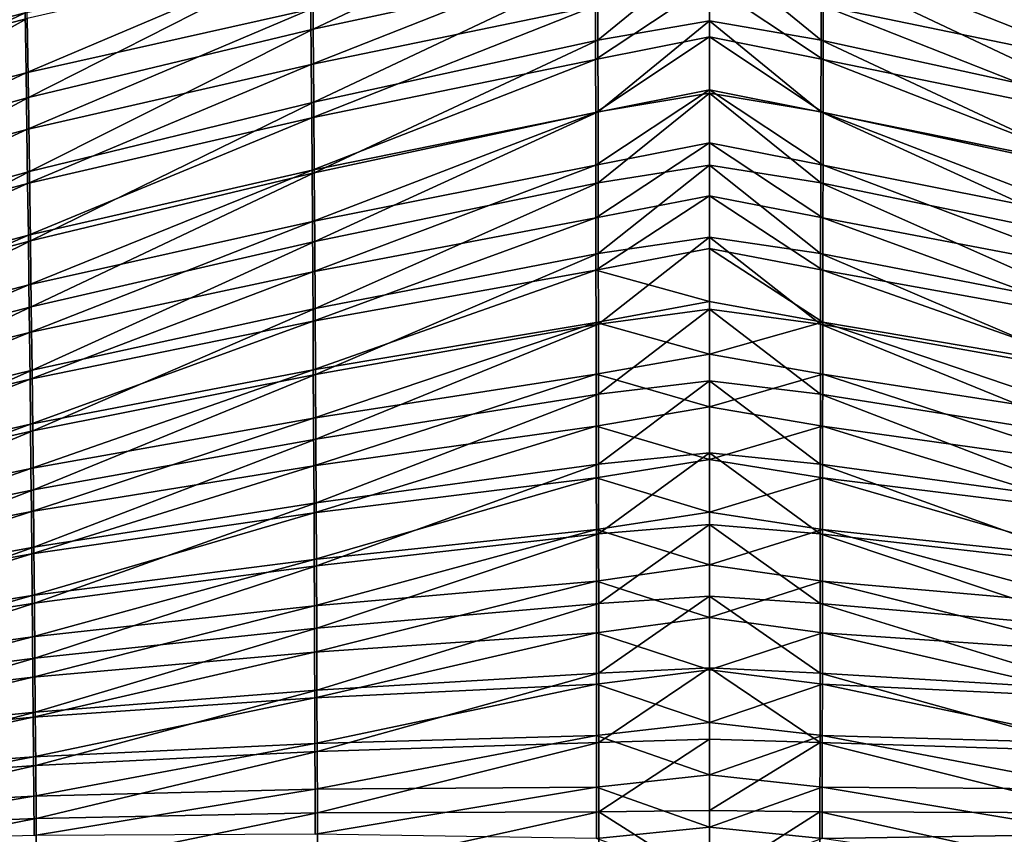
# Model space of a CAD drawing. Header units: millimetres. Extents: x -350 to 350, y 0 to 877.
# Tile 48 of 63: x -107 to 46, y 672 to 799. Entities that reach past the tile are written whole.
import ezdxf

# ---------------------------------------------------------------- set-up
doc = ezdxf.new("R2010")
doc.units = ezdxf.units.MM
doc.header["$LTSCALE"] = 41.718519
for name, color, linetype in [('10', 7, 'CONTINUOUS'), ('12', 7, 'CONTINUOUS'), ('6', 7, 'CONTINUOUS'), ('8', 7, 'CONTINUOUS')]:
    doc.layers.add(name, color=color, linetype=linetype)

msp = doc.modelspace()

# ---------------------------------------------------------------- linework, layer by layer
at = {"layer": '10', "linetype": 'Continuous'}
for points in [[(-150.71, 788.34, -567.83), (-150.94, 798.92, -572.91), (-106.53, 809.55, -584.64), (-150.71, 788.34, -567.83)], [(-106.38, 799.65, -579.87), (-150.71, 788.34, -567.83), (-106.53, 809.55, -584.64), (-106.38, 799.65, -579.87)], [(-106.24, 790.33, -575.49), (-106.38, 799.65, -579.87), (-62.05, 809.11, -588.77), (-106.24, 790.33, -575.49)], [(-61.97, 800.24, -584.58), (-106.24, 790.33, -575.49), (-62.05, 809.11, -588.77), (-61.97, 800.24, -584.58)], [(-61.9, 791.66, -580.59), (-61.97, 800.24, -584.58), (-17.73, 809.13, -590.89), (-61.9, 791.66, -580.59)], [(-17.71, 800.75, -586.95), (-61.9, 791.66, -580.59), (-17.73, 809.13, -590.89), (-17.71, 800.75, -586.95)], [(-17.69, 792.44, -583.11), (-17.71, 800.75, -586.95), (0, 804.17, -588.74), (-17.69, 792.44, -583.11)], [(0, 795.92, -584.9), (-17.69, 792.44, -583.11), (0, 804.17, -588.74), (0, 795.92, -584.9)], [(-61.83, 783.32, -576.79), (-61.9, 791.66, -580.59), (-17.71, 800.75, -586.95), (-61.83, 783.32, -576.79)], [(-17.69, 792.44, -583.11), (-61.83, 783.32, -576.79), (-17.71, 800.75, -586.95), (-17.69, 792.44, -583.11)], [(-150.51, 778.62, -563.27), (-150.71, 788.34, -567.83), (-106.38, 799.65, -579.87), (-150.51, 778.62, -563.27)], [(-106.24, 790.33, -575.49), (-150.51, 778.62, -563.27), (-106.38, 799.65, -579.87), (-106.24, 790.33, -575.49)], [(-106.11, 781.52, -571.43), (-106.24, 790.33, -575.49), (-61.97, 800.24, -584.58), (-106.11, 781.52, -571.43)], [(-61.9, 791.66, -580.59), (-106.11, 781.52, -571.43), (-61.97, 800.24, -584.58), (-61.9, 791.66, -580.59)], [(-17.68, 784.18, -579.36), (-17.69, 792.44, -583.11), (0, 795.92, -584.9), (-17.68, 784.18, -579.36)], [(0, 787.68, -581.14), (-17.68, 784.18, -579.36), (0, 795.92, -584.9), (0, 787.68, -581.14)], [(-105.99, 773.13, -567.65), (-106.11, 781.52, -571.43), (-61.9, 791.66, -580.59), (-105.99, 773.13, -567.65)], [(-61.83, 783.32, -576.79), (-105.99, 773.13, -567.65), (-61.9, 791.66, -580.59), (-61.83, 783.32, -576.79)], [(-61.77, 775.18, -573.15), (-61.83, 783.32, -576.79), (-17.69, 792.44, -583.11), (-61.77, 775.18, -573.15)], [(-17.68, 784.18, -579.36), (-61.77, 775.18, -573.15), (-17.69, 792.44, -583.11), (-17.68, 784.18, -579.36)], [(-150.32, 769.62, -559.15), (-150.51, 778.62, -563.27), (-106.24, 790.33, -575.49), (-150.32, 769.62, -559.15)], [(-106.11, 781.52, -571.43), (-150.32, 769.62, -559.15), (-106.24, 790.33, -575.49), (-106.11, 781.52, -571.43)], [(-17.66, 775.97, -575.71), (-17.68, 784.18, -579.36), (0, 787.68, -581.14), (-17.66, 775.97, -575.71)], [(0, 779.45, -577.45), (-17.66, 775.97, -575.71), (0, 787.68, -581.14), (0, 779.45, -577.45)], [(-61.72, 767.21, -569.66), (-61.77, 775.18, -573.15), (-17.68, 784.18, -579.36), (-61.72, 767.21, -569.66)], [(-17.66, 775.97, -575.71), (-61.72, 767.21, -569.66), (-17.68, 784.18, -579.36), (-17.66, 775.97, -575.71)], [(-105.88, 765.11, -564.1), (-105.99, 773.13, -567.65), (-61.83, 783.32, -576.79), (-105.88, 765.11, -564.1)], [(-61.77, 775.18, -573.15), (-105.88, 765.11, -564.1), (-61.83, 783.32, -576.79), (-61.77, 775.18, -573.15)], [(-150.16, 761.23, -555.38), (-150.32, 769.62, -559.15), (-106.11, 781.52, -571.43), (-150.16, 761.23, -555.38)], [(-105.99, 773.13, -567.65), (-150.16, 761.23, -555.38), (-106.11, 781.52, -571.43), (-105.99, 773.13, -567.65)], [(-17.65, 767.79, -572.14), (-17.66, 775.97, -575.71), (0, 779.45, -577.45), (-17.65, 767.79, -572.14)], [(0, 771.22, -573.83), (-17.65, 767.79, -572.14), (0, 779.45, -577.45), (0, 771.22, -573.83)], [(-105.79, 757.39, -560.75), (-105.88, 765.11, -564.1), (-61.77, 775.18, -573.15), (-105.79, 757.39, -560.75)], [(-61.72, 767.21, -569.66), (-105.79, 757.39, -560.75), (-61.77, 775.18, -573.15), (-61.72, 767.21, -569.66)], [(-61.67, 759.39, -566.3), (-61.72, 767.21, -569.66), (-17.66, 775.97, -575.71), (-61.67, 759.39, -566.3)], [(-17.65, 767.79, -572.14), (-61.67, 759.39, -566.3), (-17.66, 775.97, -575.71), (-17.65, 767.79, -572.14)], [(-150, 753.35, -551.93), (-150.16, 761.23, -555.38), (-105.99, 773.13, -567.65), (-150, 753.35, -551.93)], [(-105.88, 765.11, -564.1), (-150, 753.35, -551.93), (-105.99, 773.13, -567.65), (-105.88, 765.11, -564.1)], [(-17.64, 759.65, -568.65), (-17.65, 767.79, -572.14), (0, 771.22, -573.83), (-17.64, 759.65, -568.65)], [(0, 763, -570.28), (-17.64, 759.65, -568.65), (0, 771.22, -573.83), (0, 763, -570.28)], [(-105.7, 749.93, -557.57), (-105.79, 757.39, -560.75), (-61.72, 767.21, -569.66), (-105.7, 749.93, -557.57)], [(-61.67, 759.39, -566.3), (-105.7, 749.93, -557.57), (-61.72, 767.21, -569.66), (-61.67, 759.39, -566.3)], [(-61.62, 751.7, -563.05), (-61.67, 759.39, -566.3), (-17.65, 767.79, -572.14), (-61.62, 751.7, -563.05)], [(-17.64, 759.65, -568.65), (-61.62, 751.7, -563.05), (-17.65, 767.79, -572.14), (-17.64, 759.65, -568.65)], [(-149.86, 745.92, -548.73), (-150, 753.35, -551.93), (-105.88, 765.11, -564.1), (-149.86, 745.92, -548.73)], [(-105.79, 757.39, -560.75), (-149.86, 745.92, -548.73), (-105.88, 765.11, -564.1), (-105.79, 757.39, -560.75)], [(0, 754.79, -566.8), (-17.64, 759.65, -568.65), (0, 763, -570.28), (0, 754.79, -566.8)], [(-105.62, 742.7, -554.55), (-105.7, 749.93, -557.57), (-61.67, 759.39, -566.3), (-105.62, 742.7, -554.55)], [(-61.62, 751.7, -563.05), (-105.62, 742.7, -554.55), (-61.67, 759.39, -566.3), (-61.62, 751.7, -563.05)], [(-61.58, 744.12, -559.9), (-61.62, 751.7, -563.05), (-17.64, 759.65, -568.65), (-61.58, 744.12, -559.9)], [(-17.62, 751.53, -565.24), (-61.58, 744.12, -559.9), (-17.64, 759.65, -568.65), (-17.62, 751.53, -565.24)], [(-17.62, 751.53, -565.24), (-17.64, 759.65, -568.65), (0, 754.79, -566.8), (-17.62, 751.53, -565.24)], [(-149.73, 738.87, -545.75), (-149.86, 745.92, -548.73), (-105.79, 757.39, -560.75), (-149.73, 738.87, -545.75)], [(-105.7, 749.93, -557.57), (-149.73, 738.87, -545.75), (-105.79, 757.39, -560.75), (-105.7, 749.93, -557.57)], [(0, 746.58, -563.39), (-17.62, 751.53, -565.24), (0, 754.79, -566.8), (0, 746.58, -563.39)], [(-105.54, 735.67, -551.66), (-105.62, 742.7, -554.55), (-61.62, 751.7, -563.05), (-105.54, 735.67, -551.66)], [(-61.58, 744.12, -559.9), (-105.54, 735.67, -551.66), (-61.62, 751.7, -563.05), (-61.58, 744.12, -559.9)], [(-61.54, 736.63, -556.86), (-61.58, 744.12, -559.9), (-17.62, 751.53, -565.24), (-61.54, 736.63, -556.86)], [(-17.61, 743.45, -561.9), (-61.54, 736.63, -556.86), (-17.62, 751.53, -565.24), (-17.61, 743.45, -561.9)], [(-17.61, 743.45, -561.9), (-17.62, 751.53, -565.24), (0, 746.58, -563.39), (-17.61, 743.45, -561.9)], [(-149.61, 732.15, -542.96), (-149.73, 738.87, -545.75), (-105.7, 749.93, -557.57), (-149.61, 732.15, -542.96)], [(-105.62, 742.7, -554.55), (-149.61, 732.15, -542.96), (-105.7, 749.93, -557.57), (-105.62, 742.7, -554.55)], [(0, 738.38, -560.05), (-17.61, 743.45, -561.9), (0, 746.58, -563.39), (0, 738.38, -560.05)], [(-105.47, 728.8, -548.9), (-105.54, 735.67, -551.66), (-61.58, 744.12, -559.9), (-105.47, 728.8, -548.9)], [(-61.54, 736.63, -556.86), (-105.47, 728.8, -548.9), (-61.58, 744.12, -559.9), (-61.54, 736.63, -556.86)], [(-149.5, 725.7, -540.33), (-149.61, 732.15, -542.96), (-105.62, 742.7, -554.55), (-149.5, 725.7, -540.33)], [(-105.54, 735.67, -551.66), (-149.5, 725.7, -540.33), (-105.62, 742.7, -554.55), (-105.54, 735.67, -551.66)], [(-61.5, 729.23, -553.9), (-61.54, 736.63, -556.86), (-17.61, 743.45, -561.9), (-61.5, 729.23, -553.9)], [(-17.6, 735.38, -558.64), (-61.5, 729.23, -553.9), (-17.61, 743.45, -561.9), (-17.6, 735.38, -558.64)], [(-17.6, 735.38, -558.64), (-17.61, 743.45, -561.9), (0, 738.38, -560.05), (-17.6, 735.38, -558.64)], [(0, 730.18, -556.79), (-17.6, 735.38, -558.64), (0, 738.38, -560.05), (0, 730.18, -556.79)], [(-105.41, 722.09, -546.24), (-105.47, 728.8, -548.9), (-61.54, 736.63, -556.86), (-105.41, 722.09, -546.24)], [(-61.5, 729.23, -553.9), (-105.41, 722.09, -546.24), (-61.54, 736.63, -556.86), (-61.5, 729.23, -553.9)], [(-149.4, 719.5, -537.85), (-149.5, 725.7, -540.33), (-105.54, 735.67, -551.66), (-149.4, 719.5, -537.85)], [(-105.47, 728.8, -548.9), (-149.4, 719.5, -537.85), (-105.54, 735.67, -551.66), (-105.47, 728.8, -548.9)], [(-61.47, 721.9, -551.03), (-61.5, 729.23, -553.9), (-17.6, 735.38, -558.64), (-61.47, 721.9, -551.03)], [(-17.59, 727.32, -555.45), (-61.47, 721.9, -551.03), (-17.6, 735.38, -558.64), (-17.59, 727.32, -555.45)], [(-17.59, 727.32, -555.45), (-17.6, 735.38, -558.64), (0, 730.18, -556.79), (-17.59, 727.32, -555.45)], [(0, 721.99, -553.59), (-17.59, 727.32, -555.45), (0, 730.18, -556.79), (0, 721.99, -553.59)], [(-149.3, 713.52, -535.49), (-149.4, 719.5, -537.85), (-105.47, 728.8, -548.9), (-149.3, 713.52, -535.49)], [(-105.41, 722.09, -546.24), (-149.3, 713.52, -535.49), (-105.47, 728.8, -548.9), (-105.41, 722.09, -546.24)], [(-105.34, 715.5, -543.67), (-105.41, 722.09, -546.24), (-61.5, 729.23, -553.9), (-105.34, 715.5, -543.67)], [(-61.47, 721.9, -551.03), (-105.34, 715.5, -543.67), (-61.5, 729.23, -553.9), (-61.47, 721.9, -551.03)], [(-61.44, 714.63, -548.23), (-61.47, 721.9, -551.03), (-17.59, 727.32, -555.45), (-61.44, 714.63, -548.23)], [(-17.58, 719.29, -552.34), (-61.44, 714.63, -548.23), (-17.59, 727.32, -555.45), (-17.58, 719.29, -552.34)], [(-17.58, 719.29, -552.34), (-17.59, 727.32, -555.45), (0, 721.99, -553.59), (-17.58, 719.29, -552.34)], [(-149.21, 707.71, -533.25), (-149.3, 713.52, -535.49), (-105.41, 722.09, -546.24), (-149.21, 707.71, -533.25)], [(-105.34, 715.5, -543.67), (-149.21, 707.71, -533.25), (-105.41, 722.09, -546.24), (-105.34, 715.5, -543.67)], [(-105.29, 709.02, -541.2), (-105.34, 715.5, -543.67), (-61.47, 721.9, -551.03), (-105.29, 709.02, -541.2)], [(-61.44, 714.63, -548.23), (-105.29, 709.02, -541.2), (-61.47, 721.9, -551.03), (-61.44, 714.63, -548.23)], [(0, 713.81, -550.46), (-17.58, 719.29, -552.34), (0, 721.99, -553.59), (0, 713.81, -550.46)], [(-61.41, 707.41, -545.51), (-61.44, 714.63, -548.23), (-17.58, 719.29, -552.34), (-61.41, 707.41, -545.51)], [(-17.58, 711.26, -549.29), (-61.41, 707.41, -545.51), (-17.58, 719.29, -552.34), (-17.58, 711.26, -549.29)], [(-17.58, 711.26, -549.29), (-17.58, 719.29, -552.34), (0, 713.81, -550.46), (-17.58, 711.26, -549.29)], [(-149.13, 702.06, -531.1), (-149.21, 707.71, -533.25), (-105.34, 715.5, -543.67), (-149.13, 702.06, -531.1)], [(-105.29, 709.02, -541.2), (-149.13, 702.06, -531.1), (-105.34, 715.5, -543.67), (-105.29, 709.02, -541.2)], [(-105.23, 702.63, -538.8), (-105.29, 709.02, -541.2), (-61.44, 714.63, -548.23), (-105.23, 702.63, -538.8)], [(-61.41, 707.41, -545.51), (-105.23, 702.63, -538.8), (-61.44, 714.63, -548.23), (-61.41, 707.41, -545.51)], [(0, 705.63, -547.39), (-17.58, 711.26, -549.29), (0, 713.81, -550.46), (0, 705.63, -547.39)], [(-61.38, 700.24, -542.86), (-61.41, 707.41, -545.51), (-17.58, 711.26, -549.29), (-61.38, 700.24, -542.86)], [(-17.57, 703.25, -546.3), (-61.38, 700.24, -542.86), (-17.58, 711.26, -549.29), (-17.57, 703.25, -546.3)], [(-17.57, 703.25, -546.3), (-17.58, 711.26, -549.29), (0, 705.63, -547.39), (-17.57, 703.25, -546.3)], [(-149.05, 696.55, -529.03), (-149.13, 702.06, -531.1), (-105.29, 709.02, -541.2), (-149.05, 696.55, -529.03)], [(-105.23, 702.63, -538.8), (-149.05, 696.55, -529.03), (-105.29, 709.02, -541.2), (-105.23, 702.63, -538.8)], [(-105.18, 696.33, -536.48), (-105.23, 702.63, -538.8), (-61.41, 707.41, -545.51), (-105.18, 696.33, -536.48)], [(-61.38, 700.24, -542.86), (-105.18, 696.33, -536.48), (-61.41, 707.41, -545.51), (-61.38, 700.24, -542.86)], [(0, 697.46, -544.4), (-17.57, 703.25, -546.3), (0, 705.63, -547.39), (0, 697.46, -544.4)], [(-148.97, 691.16, -527.04), (-149.05, 696.55, -529.03), (-105.23, 702.63, -538.8), (-148.97, 691.16, -527.04)], [(-105.18, 696.33, -536.48), (-148.97, 691.16, -527.04), (-105.23, 702.63, -538.8), (-105.18, 696.33, -536.48)], [(-61.35, 693.11, -540.27), (-61.38, 700.24, -542.86), (-17.57, 703.25, -546.3), (-61.35, 693.11, -540.27)], [(-17.56, 695.24, -543.39), (-61.35, 693.11, -540.27), (-17.57, 703.25, -546.3), (-17.56, 695.24, -543.39)], [(-17.56, 695.24, -543.39), (-17.57, 703.25, -546.3), (0, 697.46, -544.4), (-17.56, 695.24, -543.39)], [(-105.13, 690.1, -534.22), (-105.18, 696.33, -536.48), (-61.38, 700.24, -542.86), (-105.13, 690.1, -534.22)], [(-61.35, 693.11, -540.27), (-105.13, 690.1, -534.22), (-61.38, 700.24, -542.86), (-61.35, 693.11, -540.27)], [(0, 689.3, -541.48), (-17.56, 695.24, -543.39), (0, 697.46, -544.4), (0, 689.3, -541.48)], [(-148.89, 685.87, -525.12), (-148.97, 691.16, -527.04), (-105.18, 696.33, -536.48), (-148.89, 685.87, -525.12)], [(-105.13, 690.1, -534.22), (-148.89, 685.87, -525.12), (-105.18, 696.33, -536.48), (-105.13, 690.1, -534.22)], [(-61.33, 686.01, -537.74), (-61.35, 693.11, -540.27), (-17.56, 695.24, -543.39), (-61.33, 686.01, -537.74)], [(-17.55, 687.24, -540.54), (-61.33, 686.01, -537.74), (-17.56, 695.24, -543.39), (-17.55, 687.24, -540.54)], [(-17.55, 687.24, -540.54), (-17.56, 695.24, -543.39), (0, 689.3, -541.48), (-17.55, 687.24, -540.54)], [(-105.08, 683.93, -532.02), (-105.13, 690.1, -534.22), (-61.35, 693.11, -540.27), (-105.08, 683.93, -532.02)], [(-61.33, 686.01, -537.74), (-105.08, 683.93, -532.02), (-61.35, 693.11, -540.27), (-61.33, 686.01, -537.74)], [(-148.82, 680.66, -523.26), (-148.89, 685.87, -525.12), (-105.13, 690.1, -534.22), (-148.82, 680.66, -523.26)], [(-105.08, 683.93, -532.02), (-148.82, 680.66, -523.26), (-105.13, 690.1, -534.22), (-105.08, 683.93, -532.02)], [(0, 681.13, -538.62), (-17.55, 687.24, -540.54), (0, 689.3, -541.48), (0, 681.13, -538.62)], [(-105.04, 677.8, -529.88), (-105.08, 683.93, -532.02), (-61.33, 686.01, -537.74), (-105.04, 677.8, -529.88)], [(-61.3, 678.94, -535.28), (-105.04, 677.8, -529.88), (-61.33, 686.01, -537.74), (-61.3, 678.94, -535.28)], [(-61.3, 678.94, -535.28), (-61.33, 686.01, -537.74), (-17.55, 687.24, -540.54), (-61.3, 678.94, -535.28)], [(-17.55, 679.25, -537.76), (-61.3, 678.94, -535.28), (-17.55, 687.24, -540.54), (-17.55, 679.25, -537.76)], [(-17.55, 679.25, -537.76), (-17.55, 687.24, -540.54), (0, 681.13, -538.62), (-17.55, 679.25, -537.76)], [(-148.75, 675.52, -521.45), (-148.82, 680.66, -523.26), (-105.08, 683.93, -532.02), (-148.75, 675.52, -521.45)], [(-105.04, 677.8, -529.88), (-148.75, 675.52, -521.45), (-105.08, 683.93, -532.02), (-105.04, 677.8, -529.88)], [(0, 672.98, -535.83), (-17.55, 679.25, -537.76), (0, 681.13, -538.62), (0, 672.98, -535.83)], [(-104.99, 671.72, -527.79), (-105.04, 677.8, -529.88), (-61.3, 678.94, -535.28), (-104.99, 671.72, -527.79)], [(-61.27, 671.89, -532.87), (-104.99, 671.72, -527.79), (-61.3, 678.94, -535.28), (-61.27, 671.89, -532.87)], [(-61.27, 671.89, -532.87), (-61.3, 678.94, -535.28), (-17.55, 679.25, -537.76), (-61.27, 671.89, -532.87)], [(-17.54, 671.26, -535.04), (-61.27, 671.89, -532.87), (-17.55, 679.25, -537.76), (-17.54, 671.26, -535.04)], [(-17.54, 671.26, -535.04), (-17.55, 679.25, -537.76), (0, 672.98, -535.83), (-17.54, 671.26, -535.04)], [(-148.68, 670.44, -519.69), (-148.75, 675.52, -521.45), (-105.04, 677.8, -529.88), (-148.68, 670.44, -519.69)], [(-104.99, 671.72, -527.79), (-148.68, 670.44, -519.69), (-105.04, 677.8, -529.88), (-104.99, 671.72, -527.79)], [(0, 664.82, -533.11), (-17.54, 671.26, -535.04), (0, 672.98, -535.83), (0, 664.82, -533.11)]]:
    msp.add_3dface(points, dxfattribs=at)
at = {"layer": '12', "linetype": 'Continuous'}
for points in [[(17.71, 800.75, -586.95), (17.73, 809.13, -590.89), (61.9, 791.66, -580.59), (17.71, 800.75, -586.95)], [(61.9, 791.66, -580.59), (17.73, 809.13, -590.89), (61.97, 800.24, -584.58), (61.9, 791.66, -580.59)], [(0, 795.92, -584.9), (0, 804.17, -588.74), (17.69, 792.44, -583.11), (0, 795.92, -584.9)], [(17.69, 792.44, -583.11), (0, 804.17, -588.74), (17.71, 800.75, -586.95), (17.69, 792.44, -583.11)], [(17.69, 792.44, -583.11), (17.71, 800.75, -586.95), (61.83, 783.32, -576.79), (17.69, 792.44, -583.11)], [(61.83, 783.32, -576.79), (17.71, 800.75, -586.95), (61.9, 791.66, -580.59), (61.83, 783.32, -576.79)], [(0, 787.68, -581.14), (0, 795.92, -584.9), (17.68, 784.18, -579.36), (0, 787.68, -581.14)], [(17.68, 784.18, -579.36), (0, 795.92, -584.9), (17.69, 792.44, -583.11), (17.68, 784.18, -579.36)], [(17.68, 784.18, -579.36), (17.69, 792.44, -583.11), (61.77, 775.18, -573.16), (17.68, 784.18, -579.36)], [(61.77, 775.18, -573.16), (17.69, 792.44, -583.11), (61.83, 783.32, -576.79), (61.77, 775.18, -573.16)], [(0, 779.45, -577.45), (0, 787.68, -581.14), (17.66, 775.97, -575.71), (0, 779.45, -577.45)], [(17.66, 775.97, -575.71), (0, 787.68, -581.14), (17.68, 784.18, -579.36), (17.66, 775.97, -575.71)], [(17.66, 775.97, -575.71), (17.68, 784.18, -579.36), (61.72, 767.21, -569.66), (17.66, 775.97, -575.71)], [(61.72, 767.21, -569.66), (17.68, 784.18, -579.36), (61.77, 775.18, -573.16), (61.72, 767.21, -569.66)], [(0, 771.22, -573.83), (0, 779.45, -577.45), (17.65, 767.79, -572.14), (0, 771.22, -573.83)], [(17.65, 767.79, -572.14), (0, 779.45, -577.45), (17.66, 775.97, -575.71), (17.65, 767.79, -572.14)], [(17.65, 767.79, -572.14), (17.66, 775.97, -575.71), (61.67, 759.39, -566.3), (17.65, 767.79, -572.14)], [(61.67, 759.39, -566.3), (17.66, 775.97, -575.71), (61.72, 767.21, -569.66), (61.67, 759.39, -566.3)], [(0, 763, -570.28), (0, 771.22, -573.83), (17.64, 759.65, -568.65), (0, 763, -570.28)], [(17.64, 759.65, -568.65), (0, 771.22, -573.83), (17.65, 767.79, -572.14), (17.64, 759.65, -568.65)], [(17.64, 759.65, -568.65), (17.65, 767.79, -572.14), (61.62, 751.7, -563.05), (17.64, 759.65, -568.65)], [(61.62, 751.7, -563.05), (17.65, 767.79, -572.14), (61.67, 759.39, -566.3), (61.62, 751.7, -563.05)], [(0, 754.79, -566.8), (0, 763, -570.28), (17.62, 751.54, -565.24), (0, 754.79, -566.8)], [(17.62, 751.54, -565.24), (0, 763, -570.28), (17.64, 759.65, -568.65), (17.62, 751.54, -565.24)], [(17.62, 751.54, -565.24), (17.64, 759.65, -568.65), (61.58, 744.12, -559.9), (17.62, 751.54, -565.24)], [(61.58, 744.12, -559.9), (17.64, 759.65, -568.65), (61.62, 751.7, -563.05), (61.58, 744.12, -559.9)], [(0, 746.58, -563.39), (0, 754.79, -566.8), (17.62, 751.54, -565.24), (0, 746.58, -563.39)], [(17.61, 743.45, -561.9), (0, 746.58, -563.39), (17.62, 751.54, -565.24), (17.61, 743.45, -561.9)], [(17.61, 743.45, -561.9), (17.62, 751.54, -565.24), (61.54, 736.63, -556.86), (17.61, 743.45, -561.9)], [(61.54, 736.63, -556.86), (17.62, 751.54, -565.24), (61.58, 744.12, -559.9), (61.54, 736.63, -556.86)], [(0, 738.38, -560.05), (0, 746.58, -563.39), (17.61, 743.45, -561.9), (0, 738.38, -560.05)], [(17.6, 735.38, -558.64), (0, 738.38, -560.05), (17.61, 743.45, -561.9), (17.6, 735.38, -558.64)], [(17.6, 735.38, -558.64), (17.61, 743.45, -561.9), (61.5, 729.23, -553.9), (17.6, 735.38, -558.64)], [(61.5, 729.23, -553.9), (17.61, 743.45, -561.9), (61.54, 736.63, -556.86), (61.5, 729.23, -553.9)], [(0, 730.18, -556.79), (0, 738.38, -560.05), (17.6, 735.38, -558.64), (0, 730.18, -556.79)], [(17.59, 727.32, -555.45), (0, 730.18, -556.79), (17.6, 735.38, -558.64), (17.59, 727.32, -555.45)], [(17.59, 727.32, -555.45), (17.6, 735.38, -558.64), (61.47, 721.9, -551.03), (17.59, 727.32, -555.45)], [(61.47, 721.9, -551.03), (17.6, 735.38, -558.64), (61.5, 729.23, -553.9), (61.47, 721.9, -551.03)], [(0, 721.99, -553.59), (0, 730.18, -556.79), (17.59, 727.32, -555.45), (0, 721.99, -553.59)], [(17.58, 719.29, -552.34), (0, 721.99, -553.59), (17.59, 727.32, -555.45), (17.58, 719.29, -552.34)], [(17.58, 719.29, -552.34), (17.59, 727.32, -555.45), (61.44, 714.63, -548.23), (17.58, 719.29, -552.34)], [(61.44, 714.63, -548.23), (17.59, 727.32, -555.45), (61.47, 721.9, -551.03), (61.44, 714.63, -548.23)], [(0, 713.81, -550.46), (0, 721.99, -553.59), (17.58, 719.29, -552.34), (0, 713.81, -550.46)], [(17.58, 711.26, -549.29), (0, 713.81, -550.46), (17.58, 719.29, -552.34), (17.58, 711.26, -549.29)], [(17.58, 711.26, -549.29), (17.58, 719.29, -552.34), (61.41, 707.41, -545.51), (17.58, 711.26, -549.29)], [(61.41, 707.41, -545.51), (17.58, 719.29, -552.34), (61.44, 714.63, -548.23), (61.41, 707.41, -545.51)], [(0, 705.63, -547.39), (0, 713.81, -550.46), (17.58, 711.26, -549.29), (0, 705.63, -547.39)], [(17.57, 703.25, -546.3), (0, 705.63, -547.39), (17.58, 711.26, -549.29), (17.57, 703.25, -546.3)], [(17.57, 703.25, -546.3), (17.58, 711.26, -549.29), (61.38, 700.24, -542.86), (17.57, 703.25, -546.3)], [(61.38, 700.24, -542.86), (17.58, 711.26, -549.29), (61.41, 707.41, -545.51), (61.38, 700.24, -542.86)], [(0, 697.46, -544.4), (0, 705.63, -547.39), (17.57, 703.25, -546.3), (0, 697.46, -544.4)], [(17.56, 695.24, -543.39), (0, 697.46, -544.4), (17.57, 703.25, -546.3), (17.56, 695.24, -543.39)], [(17.56, 695.24, -543.39), (17.57, 703.25, -546.3), (61.35, 693.11, -540.27), (17.56, 695.24, -543.39)], [(61.35, 693.11, -540.27), (17.57, 703.25, -546.3), (61.38, 700.24, -542.86), (61.35, 693.11, -540.27)], [(0, 689.3, -541.48), (0, 697.46, -544.4), (17.56, 695.24, -543.39), (0, 689.3, -541.48)], [(17.55, 687.24, -540.54), (0, 689.3, -541.48), (17.56, 695.24, -543.39), (17.55, 687.24, -540.54)], [(17.55, 687.24, -540.54), (17.56, 695.24, -543.39), (61.33, 686.01, -537.74), (17.55, 687.24, -540.54)], [(61.33, 686.01, -537.74), (17.56, 695.24, -543.39), (61.35, 693.11, -540.27), (61.33, 686.01, -537.74)], [(0, 681.13, -538.62), (0, 689.3, -541.48), (17.55, 687.24, -540.54), (0, 681.13, -538.62)], [(17.55, 679.25, -537.76), (0, 681.13, -538.62), (17.55, 687.24, -540.54), (17.55, 679.25, -537.76)], [(17.55, 679.25, -537.76), (17.55, 687.24, -540.54), (61.3, 678.94, -535.28), (17.55, 679.25, -537.76)], [(61.3, 678.94, -535.28), (17.55, 687.24, -540.54), (61.33, 686.01, -537.74), (61.3, 678.94, -535.28)], [(0, 672.98, -535.83), (0, 681.13, -538.62), (17.55, 679.25, -537.76), (0, 672.98, -535.83)], [(17.54, 671.26, -535.04), (0, 672.98, -535.83), (17.55, 679.25, -537.76), (17.54, 671.26, -535.04)], [(17.54, 671.26, -535.04), (17.55, 679.25, -537.76), (61.27, 671.89, -532.87), (17.54, 671.26, -535.04)], [(61.27, 671.89, -532.87), (17.55, 679.25, -537.76), (61.3, 678.94, -535.28), (61.27, 671.89, -532.87)], [(0, 664.82, -533.11), (0, 672.98, -535.83), (17.54, 671.26, -535.04), (0, 664.82, -533.11)], [(61.25, 664.86, -530.52), (17.54, 671.26, -535.04), (61.27, 671.89, -532.87), (61.25, 664.86, -530.52)]]:
    msp.add_3dface(points, dxfattribs=at)
at = {"layer": '6', "linetype": 'Continuous'}
for points in [[(-61.6, 797.12, -582.04), (-17.39, 818.07, -594.07), (-61.71, 808.97, -587.62), (-61.6, 797.12, -582.04)], [(-17.36, 806.7, -588.64), (-17.39, 818.07, -594.07), (-61.6, 797.12, -582.04), (-17.36, 806.7, -588.64)], [(-150.39, 787.12, -566.19), (-106.26, 812.18, -584.84), (-150.69, 801.37, -573.03), (-150.39, 787.12, -566.19)], [(-106.04, 798.81, -578.4), (-106.26, 812.18, -584.84), (-150.39, 787.12, -566.19), (-106.04, 798.81, -578.4)], [(-105.85, 786.49, -572.64), (-61.71, 808.97, -587.62), (-106.04, 798.81, -578.4), (-105.85, 786.49, -572.64)], [(-61.6, 797.12, -582.04), (-61.71, 808.97, -587.62), (-105.85, 786.49, -572.64), (-61.6, 797.12, -582.04)], [(-17.34, 795.44, -583.39), (0, 809.65, -590.22), (-17.36, 806.7, -588.64), (-17.34, 795.44, -583.39)], [(0, 798.41, -584.95), (0, 809.65, -590.22), (-17.34, 795.44, -583.39), (0, 798.41, -584.95)], [(-61.51, 785.76, -576.82), (-17.36, 806.7, -588.64), (-61.6, 797.12, -582.04), (-61.51, 785.76, -576.82)], [(-17.34, 795.44, -583.39), (-17.36, 806.7, -588.64), (-61.51, 785.76, -576.82), (-17.34, 795.44, -583.39)], [(-150.12, 774.39, -560.26), (-106.04, 798.81, -578.4), (-150.39, 787.12, -566.19), (-150.12, 774.39, -560.26)], [(-105.85, 786.49, -572.64), (-106.04, 798.81, -578.4), (-150.12, 774.39, -560.26), (-105.85, 786.49, -572.64)], [(-17.32, 784.29, -578.33), (0, 798.41, -584.95), (-17.34, 795.44, -583.39), (-17.32, 784.29, -578.33)], [(0, 787.19, -579.82), (0, 798.41, -584.95), (-17.32, 784.29, -578.33), (0, 787.19, -579.82)], [(-105.69, 775.02, -567.43), (-61.6, 797.12, -582.04), (-105.85, 786.49, -572.64), (-105.69, 775.02, -567.43)], [(-61.51, 785.76, -576.82), (-61.6, 797.12, -582.04), (-105.69, 775.02, -567.43), (-61.51, 785.76, -576.82)], [(-61.43, 774.77, -571.91), (-17.34, 795.44, -583.39), (-61.51, 785.76, -576.82), (-61.43, 774.77, -571.91)], [(-17.32, 784.29, -578.33), (-17.34, 795.44, -583.39), (-61.43, 774.77, -571.91), (-17.32, 784.29, -578.33)], [(-17.3, 773.22, -573.42), (0, 787.19, -579.82), (-17.32, 784.29, -578.33), (-17.3, 773.22, -573.42)], [(0, 775.97, -574.82), (0, 787.19, -579.82), (-17.3, 773.22, -573.42), (0, 775.97, -574.82)], [(-149.88, 762.85, -555.05), (-105.85, 786.49, -572.64), (-150.12, 774.39, -560.26), (-149.88, 762.85, -555.05)], [(-105.69, 775.02, -567.43), (-105.85, 786.49, -572.64), (-149.88, 762.85, -555.05), (-105.69, 775.02, -567.43)], [(-105.54, 764.21, -562.65), (-61.51, 785.76, -576.82), (-105.69, 775.02, -567.43), (-105.54, 764.21, -562.65)], [(-61.43, 774.77, -571.91), (-61.51, 785.76, -576.82), (-105.54, 764.21, -562.65), (-61.43, 774.77, -571.91)], [(-61.35, 764.09, -567.25), (-17.32, 784.29, -578.33), (-61.43, 774.77, -571.91), (-61.35, 764.09, -567.25)], [(-17.3, 773.22, -573.42), (-17.32, 784.29, -578.33), (-61.35, 764.09, -567.25), (-17.3, 773.22, -573.42)], [(-149.67, 752.27, -550.41), (-105.69, 775.02, -567.43), (-149.88, 762.85, -555.05), (-149.67, 752.27, -550.41)], [(-105.54, 764.21, -562.65), (-105.69, 775.02, -567.43), (-149.67, 752.27, -550.41), (-105.54, 764.21, -562.65)], [(-105.42, 753.94, -558.22), (-61.43, 774.77, -571.91), (-105.54, 764.21, -562.65), (-105.42, 753.94, -558.22)], [(-61.35, 764.09, -567.25), (-61.43, 774.77, -571.91), (-105.42, 753.94, -558.22), (-61.35, 764.09, -567.25)], [(-17.28, 762.22, -568.66), (0, 775.97, -574.82), (-17.3, 773.22, -573.42), (-17.28, 762.22, -568.66)], [(0, 764.77, -569.95), (0, 775.97, -574.82), (-17.28, 762.22, -568.66), (0, 764.77, -569.95)], [(-61.29, 753.66, -562.81), (-17.3, 773.22, -573.42), (-61.35, 764.09, -567.25), (-61.29, 753.66, -562.81)], [(-17.28, 762.22, -568.66), (-17.3, 773.22, -573.42), (-61.29, 753.66, -562.81), (-17.28, 762.22, -568.66)], [(-149.48, 742.47, -546.22), (-105.54, 764.21, -562.65), (-149.67, 752.27, -550.41), (-149.48, 742.47, -546.22)], [(-105.42, 753.94, -558.22), (-105.54, 764.21, -562.65), (-149.48, 742.47, -546.22), (-105.42, 753.94, -558.22)], [(-105.3, 744.11, -554.09), (-61.35, 764.09, -567.25), (-105.42, 753.94, -558.22), (-105.3, 744.11, -554.09)], [(-61.29, 753.66, -562.81), (-61.35, 764.09, -567.25), (-105.3, 744.11, -554.09), (-61.29, 753.66, -562.81)], [(-17.26, 751.26, -564.05), (0, 764.77, -569.95), (-17.28, 762.22, -568.66), (-17.26, 751.26, -564.05)], [(0, 753.59, -565.21), (0, 764.77, -569.95), (-17.26, 751.26, -564.05), (0, 753.59, -565.21)], [(-61.23, 743.44, -558.57), (-17.28, 762.22, -568.66), (-61.29, 753.66, -562.81), (-61.23, 743.44, -558.57)], [(-17.26, 751.26, -564.05), (-17.28, 762.22, -568.66), (-61.23, 743.44, -558.57), (-17.26, 751.26, -564.05)], [(-149.32, 733.3, -542.39), (-105.42, 753.94, -558.22), (-149.48, 742.47, -546.22), (-149.32, 733.3, -542.39)], [(-105.3, 744.11, -554.09), (-105.42, 753.94, -558.22), (-149.32, 733.3, -542.39), (-105.3, 744.11, -554.09)], [(-105.2, 734.65, -550.21), (-61.29, 753.66, -562.81), (-105.3, 744.11, -554.09), (-105.2, 734.65, -550.21)], [(-61.23, 743.44, -558.57), (-61.29, 753.66, -562.81), (-105.2, 734.65, -550.21), (-61.23, 743.44, -558.57)], [(-17.25, 740.35, -559.58), (0, 753.59, -565.21), (-17.26, 751.26, -564.05), (-17.25, 740.35, -559.58)], [(0, 742.41, -560.61), (0, 753.59, -565.21), (-17.25, 740.35, -559.58), (0, 742.41, -560.61)], [(-61.18, 733.38, -554.5), (-17.26, 751.26, -564.05), (-61.23, 743.44, -558.57), (-61.18, 733.38, -554.5)], [(-17.25, 740.35, -559.58), (-17.26, 751.26, -564.05), (-61.18, 733.38, -554.5), (-17.25, 740.35, -559.58)], [(-149.17, 724.65, -538.87), (-105.3, 744.11, -554.09), (-149.32, 733.3, -542.39), (-149.17, 724.65, -538.87)], [(-105.2, 734.65, -550.21), (-105.3, 744.11, -554.09), (-149.17, 724.65, -538.87), (-105.2, 734.65, -550.21)], [(-105.1, 725.49, -546.54), (-61.23, 743.44, -558.57), (-105.2, 734.65, -550.21), (-105.1, 725.49, -546.54)], [(-61.18, 733.38, -554.5), (-61.23, 743.44, -558.57), (-105.1, 725.49, -546.54), (-61.18, 733.38, -554.5)], [(-17.23, 729.47, -555.23), (0, 742.41, -560.61), (-17.25, 740.35, -559.58), (-17.23, 729.47, -555.23)], [(0, 731.24, -556.13), (0, 742.41, -560.61), (-17.23, 729.47, -555.23), (0, 731.24, -556.13)], [(-61.13, 723.47, -550.59), (-17.25, 740.35, -559.58), (-61.18, 733.38, -554.5), (-61.13, 723.47, -550.59)], [(-17.23, 729.47, -555.23), (-17.25, 740.35, -559.58), (-61.13, 723.47, -550.59), (-17.23, 729.47, -555.23)], [(-149.03, 716.42, -535.6), (-105.2, 734.65, -550.21), (-149.17, 724.65, -538.87), (-149.03, 716.42, -535.6)], [(-105.1, 725.49, -546.54), (-105.2, 734.65, -550.21), (-149.03, 716.42, -535.6), (-105.1, 725.49, -546.54)], [(-105.02, 716.57, -543.05), (-61.18, 733.38, -554.5), (-105.1, 725.49, -546.54), (-105.02, 716.57, -543.05)], [(-61.13, 723.47, -550.59), (-61.18, 733.38, -554.5), (-105.02, 716.57, -543.05), (-61.13, 723.47, -550.59)], [(-17.22, 718.62, -551.02), (0, 731.24, -556.13), (-17.23, 729.47, -555.23), (-17.22, 718.62, -551.02)], [(0, 720.09, -551.78), (0, 731.24, -556.13), (-17.22, 718.62, -551.02), (0, 720.09, -551.78)], [(-61.09, 713.67, -546.82), (-17.23, 729.47, -555.23), (-61.13, 723.47, -550.59), (-61.09, 713.67, -546.82)], [(-17.22, 718.62, -551.02), (-17.23, 729.47, -555.23), (-61.09, 713.67, -546.82), (-17.22, 718.62, -551.02)], [(-148.9, 708.55, -532.54), (-105.1, 725.49, -546.54), (-149.03, 716.42, -535.6), (-148.9, 708.55, -532.54)], [(-105.02, 716.57, -543.05), (-105.1, 725.49, -546.54), (-148.9, 708.55, -532.54), (-105.02, 716.57, -543.05)], [(-104.94, 707.85, -539.73), (-61.13, 723.47, -550.59), (-105.02, 716.57, -543.05), (-104.94, 707.85, -539.73)], [(-61.09, 713.67, -546.82), (-61.13, 723.47, -550.59), (-104.94, 707.85, -539.73), (-61.09, 713.67, -546.82)], [(-17.21, 707.8, -546.93), (0, 720.09, -551.78), (-17.22, 718.62, -551.02), (-17.21, 707.8, -546.93)], [(0, 708.95, -547.56), (0, 720.09, -551.78), (-17.21, 707.8, -546.93), (0, 708.95, -547.56)], [(-61.04, 703.96, -543.18), (-17.22, 718.62, -551.02), (-61.09, 713.67, -546.82), (-61.04, 703.96, -543.18)], [(-17.21, 707.8, -546.93), (-17.22, 718.62, -551.02), (-61.04, 703.96, -543.18), (-17.21, 707.8, -546.93)], [(-148.79, 700.96, -529.66), (-105.02, 716.57, -543.05), (-148.9, 708.55, -532.54), (-148.79, 700.96, -529.66)], [(-104.94, 707.85, -539.73), (-105.02, 716.57, -543.05), (-148.79, 700.96, -529.66), (-104.94, 707.85, -539.73)], [(-104.87, 699.3, -536.54), (-61.09, 713.67, -546.82), (-104.94, 707.85, -539.73), (-104.87, 699.3, -536.54)], [(-61.04, 703.96, -543.18), (-61.09, 713.67, -546.82), (-104.87, 699.3, -536.54), (-61.04, 703.96, -543.18)], [(-17.2, 696.98, -542.96), (0, 708.95, -547.56), (-17.21, 707.8, -546.93), (-17.2, 696.98, -542.96)], [(0, 697.81, -543.47), (0, 708.95, -547.56), (-17.2, 696.98, -542.96), (0, 697.81, -543.47)], [(-148.68, 693.62, -526.92), (-104.94, 707.85, -539.73), (-148.79, 700.96, -529.66), (-148.68, 693.62, -526.92)], [(-104.87, 699.3, -536.54), (-104.94, 707.85, -539.73), (-148.68, 693.62, -526.92), (-104.87, 699.3, -536.54)], [(-61.01, 694.33, -539.67), (-17.21, 707.8, -546.93), (-61.04, 703.96, -543.18), (-61.01, 694.33, -539.67)], [(-17.2, 696.98, -542.96), (-17.21, 707.8, -546.93), (-61.01, 694.33, -539.67), (-17.2, 696.98, -542.96)], [(-104.8, 690.88, -533.48), (-61.04, 703.96, -543.18), (-104.87, 699.3, -536.54), (-104.8, 690.88, -533.48)], [(-61.01, 694.33, -539.67), (-61.04, 703.96, -543.18), (-104.8, 690.88, -533.48), (-61.01, 694.33, -539.67)], [(-148.58, 686.46, -524.32), (-104.87, 699.3, -536.54), (-148.68, 693.62, -526.92), (-148.58, 686.46, -524.32)], [(-104.8, 690.88, -533.48), (-104.87, 699.3, -536.54), (-148.58, 686.46, -524.32), (-104.8, 690.88, -533.48)], [(-60.97, 684.76, -536.27), (-17.2, 696.98, -542.96), (-61.01, 694.33, -539.67), (-60.97, 684.76, -536.27)], [(-17.19, 686.18, -539.12), (-17.2, 696.98, -542.96), (-60.97, 684.76, -536.27), (-17.19, 686.18, -539.12)], [(-17.19, 686.18, -539.12), (0, 697.81, -543.47), (-17.2, 696.98, -542.96), (-17.19, 686.18, -539.12)], [(0, 686.69, -539.5), (0, 697.81, -543.47), (-17.19, 686.18, -539.12), (0, 686.69, -539.5)], [(-104.73, 682.58, -530.52), (-61.01, 694.33, -539.67), (-104.8, 690.88, -533.48), (-104.73, 682.58, -530.52)], [(-60.97, 684.76, -536.27), (-61.01, 694.33, -539.67), (-104.73, 682.58, -530.52), (-60.97, 684.76, -536.27)], [(-148.48, 679.46, -521.82), (-104.8, 690.88, -533.48), (-148.58, 686.46, -524.32), (-148.48, 679.46, -521.82)], [(-104.73, 682.58, -530.52), (-104.8, 690.88, -533.48), (-148.48, 679.46, -521.82), (-104.73, 682.58, -530.52)], [(-60.93, 675.23, -532.98), (-17.19, 686.18, -539.12), (-60.97, 684.76, -536.27), (-60.93, 675.23, -532.98)], [(-17.18, 675.39, -535.39), (-17.19, 686.18, -539.12), (-60.93, 675.23, -532.98), (-17.18, 675.39, -535.39)], [(-17.18, 675.39, -535.39), (0, 686.69, -539.5), (-17.19, 686.18, -539.12), (-17.18, 675.39, -535.39)], [(0, 675.57, -535.66), (0, 686.69, -539.5), (-17.18, 675.39, -535.39), (0, 675.57, -535.66)], [(-104.67, 674.35, -527.67), (-60.97, 684.76, -536.27), (-104.73, 682.58, -530.52), (-104.67, 674.35, -527.67)], [(-60.93, 675.23, -532.98), (-60.97, 684.76, -536.27), (-104.67, 674.35, -527.67), (-60.93, 675.23, -532.98)], [(-148.38, 672.58, -519.42), (-104.73, 682.58, -530.52), (-148.48, 679.46, -521.82), (-148.38, 672.58, -519.42)], [(-104.67, 674.35, -527.67), (-104.73, 682.58, -530.52), (-148.38, 672.58, -519.42), (-104.67, 674.35, -527.67)], [(-104.61, 666.2, -524.91), (-60.93, 675.23, -532.98), (-104.67, 674.35, -527.67), (-104.61, 666.2, -524.91)], [(-60.9, 665.74, -529.79), (-60.93, 675.23, -532.98), (-104.61, 666.2, -524.91), (-60.9, 665.74, -529.79)], [(-60.9, 665.74, -529.79), (-17.18, 675.39, -535.39), (-60.93, 675.23, -532.98), (-60.9, 665.74, -529.79)], [(-17.17, 664.6, -531.78), (-17.18, 675.39, -535.39), (-60.9, 665.74, -529.79), (-17.17, 664.6, -531.78)], [(0, 664.47, -531.94), (0, 675.57, -535.66), (-17.18, 675.39, -535.39), (0, 664.47, -531.94)], [(-17.17, 664.6, -531.78), (0, 664.47, -531.94), (-17.18, 675.39, -535.39), (-17.17, 664.6, -531.78)], [(-148.29, 665.8, -517.1), (-104.67, 674.35, -527.67), (-148.38, 672.58, -519.42), (-148.29, 665.8, -517.1)], [(-104.61, 666.2, -524.91), (-104.67, 674.35, -527.67), (-148.29, 665.8, -517.1), (-104.61, 666.2, -524.91)]]:
    msp.add_3dface(points, dxfattribs=at)
at = {"layer": '8', "linetype": 'Continuous'}
for points in [[(17.37, 806.69, -588.63), (61.61, 797.12, -582.04), (17.4, 818.07, -594.07), (17.37, 806.69, -588.63)], [(61.61, 797.12, -582.04), (61.72, 808.97, -587.62), (17.4, 818.07, -594.07), (61.61, 797.12, -582.04)], [(0, 809.65, -590.22), (0, 798.41, -584.95), (17.35, 795.44, -583.39), (0, 809.65, -590.22)], [(0, 809.65, -590.22), (17.35, 795.44, -583.39), (17.37, 806.69, -588.63), (0, 809.65, -590.22)], [(17.35, 795.44, -583.39), (61.51, 785.76, -576.82), (17.37, 806.69, -588.63), (17.35, 795.44, -583.39)], [(61.51, 785.76, -576.82), (61.61, 797.12, -582.04), (17.37, 806.69, -588.63), (61.51, 785.76, -576.82)], [(0, 798.41, -584.95), (0, 787.19, -579.82), (17.32, 784.29, -578.33), (0, 798.41, -584.95)], [(0, 798.41, -584.95), (17.32, 784.29, -578.33), (17.35, 795.44, -583.39), (0, 798.41, -584.95)], [(17.32, 784.29, -578.33), (61.43, 774.77, -571.9), (17.35, 795.44, -583.39), (17.32, 784.29, -578.33)], [(61.43, 774.77, -571.9), (61.51, 785.76, -576.82), (17.35, 795.44, -583.39), (61.43, 774.77, -571.9)], [(0, 787.19, -579.82), (0, 775.97, -574.82), (17.3, 773.22, -573.42), (0, 787.19, -579.82)], [(0, 787.19, -579.82), (17.3, 773.22, -573.42), (17.32, 784.29, -578.33), (0, 787.19, -579.82)], [(17.3, 773.22, -573.42), (61.36, 764.09, -567.24), (17.32, 784.29, -578.33), (17.3, 773.22, -573.42)], [(61.36, 764.09, -567.24), (61.43, 774.77, -571.9), (17.32, 784.29, -578.33), (61.36, 764.09, -567.24)], [(0, 775.97, -574.82), (0, 764.77, -569.95), (17.28, 762.22, -568.66), (0, 775.97, -574.82)], [(0, 775.97, -574.82), (17.28, 762.22, -568.66), (17.3, 773.22, -573.42), (0, 775.97, -574.82)], [(17.28, 762.22, -568.66), (61.29, 753.66, -562.81), (17.3, 773.22, -573.42), (17.28, 762.22, -568.66)], [(61.29, 753.66, -562.81), (61.36, 764.09, -567.24), (17.3, 773.22, -573.42), (61.29, 753.66, -562.81)], [(0, 764.77, -569.95), (0, 753.59, -565.21), (17.27, 751.26, -564.05), (0, 764.77, -569.95)], [(0, 764.77, -569.95), (17.27, 751.26, -564.05), (17.28, 762.22, -568.66), (0, 764.77, -569.95)], [(17.27, 751.26, -564.05), (61.24, 743.44, -558.57), (17.28, 762.22, -568.66), (17.27, 751.26, -564.05)], [(61.24, 743.44, -558.57), (61.29, 753.66, -562.81), (17.28, 762.22, -568.66), (61.24, 743.44, -558.57)], [(0, 753.59, -565.21), (0, 742.41, -560.61), (17.25, 740.35, -559.58), (0, 753.59, -565.21)], [(0, 753.59, -565.21), (17.25, 740.35, -559.58), (17.27, 751.26, -564.05), (0, 753.59, -565.21)], [(17.25, 740.35, -559.58), (61.18, 733.38, -554.5), (17.27, 751.26, -564.05), (17.25, 740.35, -559.58)], [(61.18, 733.38, -554.5), (61.24, 743.44, -558.57), (17.27, 751.26, -564.05), (61.18, 733.38, -554.5)], [(0, 742.41, -560.61), (0, 731.24, -556.13), (17.24, 729.47, -555.23), (0, 742.41, -560.61)], [(0, 742.41, -560.61), (17.24, 729.47, -555.23), (17.25, 740.35, -559.58), (0, 742.41, -560.61)], [(17.24, 729.47, -555.23), (61.14, 723.47, -550.59), (17.25, 740.35, -559.58), (17.24, 729.47, -555.23)], [(61.14, 723.47, -550.59), (61.18, 733.38, -554.5), (17.25, 740.35, -559.58), (61.14, 723.47, -550.59)], [(0, 731.24, -556.13), (0, 720.09, -551.78), (17.23, 718.62, -551.02), (0, 731.24, -556.13)], [(0, 731.24, -556.13), (17.23, 718.62, -551.02), (17.24, 729.47, -555.23), (0, 731.24, -556.13)], [(17.23, 718.62, -551.02), (61.09, 713.67, -546.82), (17.24, 729.47, -555.23), (17.23, 718.62, -551.02)], [(61.09, 713.67, -546.82), (61.14, 723.47, -550.59), (17.24, 729.47, -555.23), (61.09, 713.67, -546.82)], [(0, 720.09, -551.78), (0, 708.95, -547.56), (17.22, 707.8, -546.93), (0, 720.09, -551.78)], [(0, 720.09, -551.78), (17.22, 707.8, -546.93), (17.23, 718.62, -551.02), (0, 720.09, -551.78)], [(17.22, 707.8, -546.93), (61.05, 703.96, -543.18), (17.23, 718.62, -551.02), (17.22, 707.8, -546.93)], [(61.05, 703.96, -543.18), (61.09, 713.67, -546.82), (17.23, 718.62, -551.02), (61.05, 703.96, -543.18)], [(0, 708.95, -547.56), (0, 697.81, -543.47), (17.21, 696.98, -542.96), (0, 708.95, -547.56)], [(0, 708.95, -547.56), (17.21, 696.98, -542.96), (17.22, 707.8, -546.93), (0, 708.95, -547.56)], [(17.21, 696.98, -542.96), (61.01, 694.33, -539.67), (17.22, 707.8, -546.93), (17.21, 696.98, -542.96)], [(61.01, 694.33, -539.67), (61.05, 703.96, -543.18), (17.22, 707.8, -546.93), (61.01, 694.33, -539.67)], [(0, 697.81, -543.47), (0, 686.69, -539.5), (17.2, 686.18, -539.12), (0, 697.81, -543.47)], [(0, 697.81, -543.47), (17.2, 686.18, -539.12), (17.21, 696.98, -542.96), (0, 697.81, -543.47)], [(17.2, 686.18, -539.12), (60.98, 684.76, -536.27), (17.21, 696.98, -542.96), (17.2, 686.18, -539.12)], [(60.98, 684.76, -536.27), (61.01, 694.33, -539.67), (17.21, 696.98, -542.96), (60.98, 684.76, -536.27)], [(0, 686.69, -539.5), (0, 675.57, -535.66), (17.2, 686.18, -539.12), (0, 686.69, -539.5)], [(0, 675.57, -535.66), (17.19, 675.39, -535.39), (17.2, 686.18, -539.12), (0, 675.57, -535.66)], [(17.19, 675.39, -535.39), (60.94, 675.23, -532.98), (17.2, 686.18, -539.12), (17.19, 675.39, -535.39)], [(60.94, 675.23, -532.98), (60.98, 684.76, -536.27), (17.2, 686.18, -539.12), (60.94, 675.23, -532.98)], [(0, 675.57, -535.66), (0, 664.47, -531.94), (17.19, 675.39, -535.39), (0, 675.57, -535.66)], [(0, 664.47, -531.94), (17.18, 664.6, -531.78), (17.19, 675.39, -535.39), (0, 664.47, -531.94)], [(17.18, 664.6, -531.78), (60.91, 665.74, -529.79), (17.19, 675.39, -535.39), (17.18, 664.6, -531.78)], [(60.91, 665.74, -529.79), (60.94, 675.23, -532.98), (17.19, 675.39, -535.39), (60.91, 665.74, -529.79)]]:
    msp.add_3dface(points, dxfattribs=at)

doc.saveas('drawing.dxf')
